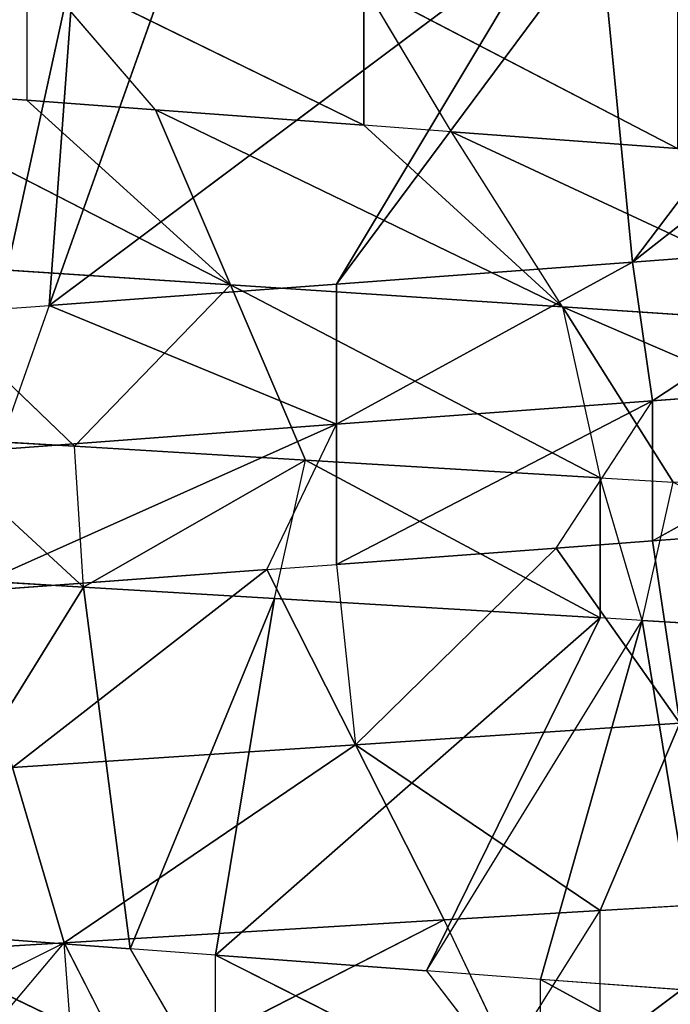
# Model space of a CAD drawing. Extents: x 186 to 416, y 0 to 124.
# Tile 77 of 256: x 245.982 to 246.388, y 36.344 to 36.959. Entities that reach past the tile are written whole.
import ezdxf

# ---------------------------------------------------------------- set-up
doc = ezdxf.new("R2010")
doc.units = 0
doc.header["$LTSCALE"] = 25.4
doc.layers.get('0').update_dxf_attribs({"color": 13, "linetype": 'CONTINUOUS'})

# ---------------------------------------------------------------- blocks, each defined once
blk = doc.blocks.new('PILLS-I-PLAFON-8266-8272_0')
at = {"color": 250}
for p, q in [((60.93226, 52.98112, 87.87929), (60.68718, 53.00769, 87.89394)), ((60.93226, 52.98112, 87.87929), (60.68718, 53.00769, 87.89394)), ((60.73259, 53.00513, 87.97873), (60.93226, 52.98112, 87.87929)), ((60.85484, 52.99292, 87.97141), (60.93226, 52.98112, 87.87929)), ((60.93861, 52.98002, 87.2664), (60.89098, 52.60357, 87.4838)), ((60.93861, 52.98002, 87.2664), (60.89098, 52.60357, 87.4838)), ((60.89998, 52.79445, 87.76991), (60.93226, 52.98112, 87.87929)), ((60.89998, 52.79445, 87.76991), (60.93226, 52.98112, 87.87929)), ((60.93861, 52.98002, 87.2664), (60.9229, 52.59721, 87.48144)), ((60.93861, 52.98002, 87.2664), (60.9229, 52.59721, 87.48144)), ((60.93861, 52.98002, 87.96641), (60.93226, 52.98112, 87.87929)), ((60.97559, 52.97313, 87.9642), (60.93226, 52.98112, 87.87929)), ((61.1695, 52.92463, 87.86509), (60.93226, 52.98112, 87.87929)), ((61.11417, 52.74344, 87.75571), (60.93226, 52.98112, 87.87929)), ((61.1695, 52.92463, 87.86509), (60.93226, 52.98112, 87.87929)), ((61.11417, 52.74344, 87.75571), (60.93226, 52.98112, 87.87929)), ((60.97559, 52.97313, 87.9642), (61.1695, 52.92463, 87.86509)), ((60.97559, 52.97313, 87.9642), (61.1695, 52.92463, 87.86509)), ((61.00077, 52.96801, 87.26269), (60.9229, 52.59721, 87.48144)), ((61.00077, 52.96801, 87.26269), (60.9229, 52.59721, 87.48144)), ((61.1695, 52.92463, 87.86509), (61.11417, 52.74344, 87.75571)), ((61.1695, 52.92463, 87.86509), (61.11417, 52.74344, 87.75571)), ((61.20984, 52.91183, 87.95018), (61.1695, 52.92463, 87.86509)), ((61.26693, 52.89204, 87.85926), (61.1695, 52.92463, 87.86509)), ((61.20984, 52.91183, 87.95018), (61.26693, 52.89204, 87.85926)), ((60.9229, 52.59721, 87.48144), (61.2338, 52.90376, 87.24874)), ((60.9229, 52.59721, 87.48144), (61.2338, 52.90376, 87.24874)), ((61.1023, 52.54829, 87.46812), (61.2338, 52.90376, 87.24874)), ((61.1023, 52.54829, 87.46812), (61.2338, 52.90376, 87.24874)), ((61.1023, 52.54829, 87.46812), (61.26693, 52.89204, 87.24676)), ((61.1023, 52.54829, 87.46812), (61.26693, 52.89204, 87.24676)), ((61.26693, 52.89204, 87.85926), (61.11417, 52.74344, 87.75571)), ((61.26693, 52.89204, 87.85926), (61.11417, 52.74344, 87.75571)), ((61.26693, 52.89204, 87.94676), (61.26693, 52.89204, 87.85926)), ((61.26693, 52.89204, 87.94676), (61.39375, 52.84078, 87.85168)), ((61.28701, 52.47259, 87.4544), (61.26693, 52.89204, 87.24676)), ((61.28701, 52.47259, 87.4544), (61.26693, 52.89204, 87.24676)), ((61.26693, 52.89204, 87.85926), (61.31664, 52.66774, 87.7423)), ((61.26693, 52.89204, 87.85926), (61.31664, 52.66774, 87.7423)), ((61.39375, 52.84078, 87.85168), (61.26693, 52.89204, 87.85926)), ((61.28701, 52.47259, 87.4544), (61.45269, 52.81333, 87.23565)), ((61.28701, 52.47259, 87.4544), (61.45269, 52.81333, 87.23565)), ((61.05885, 52.56226, 87.64634), (60.89998, 52.79445, 87.76991)), ((60.89998, 52.79445, 87.76991), (61.11417, 52.74344, 87.75571)), ((61.05885, 52.56226, 87.64634), (60.89998, 52.79445, 87.76991)), ((60.89998, 52.79445, 87.76991), (61.11417, 52.74344, 87.75571)), ((61.28701, 52.47259, 87.4544), (61.575, 52.74839, 87.22833)), ((61.28701, 52.47259, 87.4544), (61.575, 52.74839, 87.22833)), ((61.05885, 52.56226, 87.64634), (61.11417, 52.74344, 87.75571)), ((61.1023, 52.54829, 87.64311), (61.11417, 52.74344, 87.75571)), ((61.11417, 52.74344, 87.75571), (61.23952, 52.4947, 87.63293)), ((61.31664, 52.66774, 87.7423), (61.11417, 52.74344, 87.75571)), ((61.31664, 52.66774, 87.7423), (61.11417, 52.74344, 87.75571)), ((61.11417, 52.74344, 87.75571), (61.23952, 52.4947, 87.63293)), ((61.31664, 52.66774, 87.7423), (61.23952, 52.4947, 87.63293)), ((61.31664, 52.66774, 87.7423), (61.23952, 52.4947, 87.63293)), ((61.29955, 52.46642, 87.62846), (61.31664, 52.66774, 87.7423)), ((61.29955, 52.46642, 87.62846), (61.31664, 52.66774, 87.7423)), ((60.8677, 52.60778, 87.66054), (61.1023, 52.54829, 87.55561)), ((60.8677, 52.60778, 87.66054), (61.1023, 52.54829, 87.55561)), ((60.8677, 52.60778, 87.66054), (61.05885, 52.56226, 87.64634)), ((60.8677, 52.60778, 87.66054), (61.05885, 52.56226, 87.64634)), ((60.89098, 52.60357, 87.4838), (60.9229, 52.59721, 87.48144)), ((60.9229, 52.59721, 87.48144), (60.89098, 52.60357, 87.5713)), ((60.89098, 52.60357, 87.5713), (61.1023, 52.54829, 87.55561)), ((60.89098, 52.60357, 87.5713), (61.1023, 52.54829, 87.55561)), ((60.9229, 52.59721, 87.48144), (61.1023, 52.54829, 87.46812)), ((61.1023, 52.54829, 87.55561), (60.9229, 52.59721, 87.48144)), ((60.9229, 52.59721, 87.48144), (61.1023, 52.54829, 87.46812)), ((61.1023, 52.54829, 87.55561), (60.9229, 52.59721, 87.48144)), ((61.05885, 52.56226, 87.64634), (61.1023, 52.54829, 87.64311)), ((61.05885, 52.56226, 87.64634), (61.1023, 52.54829, 87.55561)), ((61.1023, 52.54829, 87.46812), (61.28701, 52.47259, 87.4544)), ((61.1023, 52.54829, 87.46812), (61.28701, 52.47259, 87.4544)), ((61.1023, 52.54829, 87.46812), (61.1023, 52.54829, 87.55561)), ((61.1023, 52.54829, 87.55561), (61.28701, 52.47259, 87.4544)), ((61.1023, 52.54829, 87.46812), (61.1023, 52.54829, 87.55561)), ((61.1023, 52.54829, 87.64311), (61.1023, 52.54829, 87.55561)), ((61.1023, 52.54829, 87.64311), (61.29955, 52.46642, 87.54097)), ((61.29955, 52.46642, 87.54097), (61.1023, 52.54829, 87.55561)), ((61.29955, 52.46642, 87.54097), (61.1023, 52.54829, 87.55561)), ((61.1023, 52.54829, 87.55561), (61.28701, 52.47259, 87.4544)), ((61.1023, 52.54829, 87.64311), (61.23952, 52.4947, 87.63293)), ((61.1023, 52.54829, 87.64311), (61.29955, 52.46642, 87.54097)), ((61.1023, 52.54829, 87.64311), (61.23952, 52.4947, 87.63293)), ((61.23952, 52.4947, 87.63293), (61.29955, 52.46642, 87.54097)), ((61.23952, 52.4947, 87.63293), (61.29955, 52.46642, 87.62846)), ((61.28701, 52.47259, 87.4544), (61.44967, 52.38118, 87.44218)), ((61.28701, 52.47259, 87.4544), (61.29955, 52.46642, 87.54097)), ((61.28701, 52.47259, 87.4544), (61.44967, 52.38118, 87.44218)), ((61.28701, 52.47259, 87.4544), (61.29955, 52.46642, 87.54097)), ((61.29955, 52.46642, 87.54097), (61.44967, 52.38118, 87.44218)), ((61.29955, 52.46642, 87.54097), (61.44967, 52.38118, 87.44218)), ((61.29955, 52.46642, 87.54097), (61.48012, 52.3611, 87.52727)), ((61.29955, 52.46642, 87.62846), (61.29955, 52.46642, 87.54097)), ((61.29955, 52.46642, 87.62846), (61.48012, 52.3611, 87.52727)), ((61.29955, 52.46642, 87.54097), (61.48012, 52.3611, 87.52727)), ((61.29955, 52.46642, 87.62846), (61.40644, 52.40799, 87.62051)), ((61.41579, 49.71693, 88.00352), (61.22965, 49.62022, 87.90217)), ((61.33132, 49.66911, 87.90972), (61.22965, 49.62022, 87.90217)), ((61.33132, 49.66911, 87.90972), (61.29323, 49.23703, 87.67814)), ((61.33132, 49.66911, 87.90972), (61.29323, 49.23703, 87.67814)), ((61.31511, 49.66071, 87.38351), (61.11925, 49.57681, 87.28147)), ((61.31511, 49.66071, 87.38351), (61.11925, 49.57681, 87.28147)), ((61.31511, 49.66071, 87.38351), (61.17414, 49.59719, 87.37305)), ((61.31511, 49.66071, 87.38351), (61.17414, 49.59719, 87.37305)), ((61.02671, 49.54758, 87.8871), (61.22965, 49.62022, 87.98967)), ((61.02671, 49.54758, 87.8871), (61.22965, 49.62022, 87.98967)), ((61.22965, 49.62022, 87.90217), (61.15854, 49.59116, 87.89689)), ((61.15854, 49.59116, 87.89689), (61.22965, 49.62022, 87.98967)), ((61.22965, 49.62022, 87.90217), (61.29323, 49.23703, 87.67814)), ((61.22965, 49.62022, 87.90217), (61.29323, 49.23703, 87.67814)), ((61.22965, 49.62022, 87.98967), (61.22965, 49.62022, 87.90217)), ((61.17414, 49.59719, 87.37305), (61.11925, 49.57681, 87.36897)), ((61.17414, 49.59719, 87.37305), (61.11925, 49.57681, 87.28147)), ((61.24337, 49.42085, 87.48242), (61.17414, 49.59719, 87.37305)), ((61.17414, 49.59719, 87.37305), (61.43644, 49.51047, 87.49522)), ((61.17414, 49.59719, 87.37305), (61.43644, 49.51047, 87.49522)), ((61.15854, 49.59116, 87.89689), (61.02671, 49.54758, 87.8871)), ((61.15854, 49.59116, 87.89689), (61.02671, 49.54758, 87.8871)), ((61.15854, 49.59116, 87.89689), (61.29323, 49.23703, 87.67814)), ((61.15854, 49.59116, 87.89689), (61.26694, 49.22724, 87.67657)), ((61.11925, 49.57681, 87.36897), (60.9089, 49.5192, 87.26585)), ((61.11925, 49.57681, 87.36897), (60.9089, 49.5192, 87.26585)), ((61.11925, 49.57681, 87.36897), (60.98915, 49.53749, 87.35931)), ((61.11925, 49.57681, 87.36897), (60.98915, 49.53749, 87.35931)), ((61.11925, 49.57681, 87.36897), (61.11925, 49.57681, 87.28147)), ((61.11925, 49.57681, 87.36897), (61.24337, 49.42085, 87.48242)), ((60.8116, 49.50284, 87.87112), (61.02671, 49.54758, 87.9746)), ((60.8116, 49.50284, 87.87112), (61.02671, 49.54758, 87.9746)), ((61.02671, 49.54758, 87.8871), (60.97345, 49.53356, 87.88315)), ((60.97345, 49.53356, 87.88315), (61.02671, 49.54758, 87.9746)), ((61.02671, 49.54758, 87.8871), (61.26694, 49.22724, 87.67657)), ((61.02671, 49.54758, 87.8871), (61.26694, 49.22724, 87.67657)), ((61.02671, 49.54758, 87.8871), (61.06351, 49.16553, 87.6644)), ((61.02671, 49.54758, 87.8871), (61.06351, 49.16553, 87.6644)), ((61.02671, 49.54758, 87.9746), (61.02671, 49.54758, 87.8871)), ((60.98915, 49.53749, 87.35931), (60.9089, 49.5192, 87.26585)), ((60.98915, 49.53749, 87.35931), (60.9089, 49.5192, 87.35335)), ((60.98915, 49.53749, 87.35931), (61.03608, 49.35395, 87.46869)), ((60.98915, 49.53749, 87.35931), (61.03608, 49.35395, 87.46869)), ((60.98915, 49.53749, 87.35931), (61.24337, 49.42085, 87.48242)), ((60.98915, 49.53749, 87.35931), (61.24337, 49.42085, 87.48242)), ((60.97345, 49.53356, 87.88315), (60.8116, 49.50284, 87.87112)), ((60.97345, 49.53356, 87.88315), (60.8116, 49.50284, 87.87112)), ((60.97345, 49.53356, 87.88315), (60.94432, 49.14028, 87.65726)), ((60.97345, 49.53356, 87.88315), (60.94432, 49.14028, 87.65726)), ((60.97345, 49.53356, 87.88315), (61.06351, 49.16553, 87.6644)), ((60.97345, 49.53356, 87.88315), (61.06351, 49.16553, 87.6644)), ((60.9089, 49.5192, 87.35335), (60.79515, 49.50069, 87.3449)), ((60.9089, 49.5192, 87.26585), (60.9089, 49.5192, 87.35335)), ((60.9089, 49.5192, 87.35335), (61.03608, 49.35395, 87.46869)), ((60.9089, 49.5192, 87.35335), (61.03608, 49.35395, 87.46869)), ((61.43644, 49.51047, 87.49522), (61.24337, 49.42085, 87.48242)), ((61.43644, 49.51047, 87.49522), (61.24337, 49.42085, 87.48242)), ((61.03608, 49.35395, 87.46869), (60.79515, 49.50069, 87.3449)), ((61.03608, 49.35395, 87.46869), (60.79515, 49.50069, 87.3449)), ((60.8116, 49.50284, 87.87112), (60.94432, 49.14028, 87.65726)), ((60.8116, 49.50284, 87.87112), (60.94432, 49.14028, 87.65726)), ((61.24337, 49.42085, 87.48242), (61.03608, 49.35395, 87.46869)), ((61.24337, 49.42085, 87.48242), (61.03608, 49.35395, 87.46869)), ((61.52644, 49.34377, 87.60459), (61.24337, 49.42085, 87.48242)), ((61.24337, 49.42085, 87.48242), (61.26693, 49.22724, 87.58907)), ((61.24337, 49.42085, 87.48242), (61.3126, 49.24451, 87.5918)), ((61.52644, 49.34377, 87.60459), (61.24337, 49.42085, 87.48242)), ((60.81869, 49.31272, 87.45428), (61.03608, 49.35395, 87.46869)), ((60.81869, 49.31272, 87.45428), (61.03608, 49.35395, 87.46869)), ((60.93861, 49.13927, 87.56942), (61.03608, 49.35395, 87.46869)), ((60.93861, 49.13927, 87.56942), (61.03608, 49.35395, 87.46869)), ((61.083, 49.17041, 87.57806), (61.03608, 49.35395, 87.46869)), ((61.03608, 49.35395, 87.46869), (61.26693, 49.22724, 87.58907)), ((61.03608, 49.35395, 87.46869), (61.26693, 49.22724, 87.58907)), ((61.083, 49.17041, 87.57806), (61.03608, 49.35395, 87.46869)), ((61.50769, 49.33378, 87.69097), (61.29323, 49.23703, 87.67814)), ((61.50769, 49.33378, 87.69097), (61.29323, 49.23703, 87.67814)), ((60.93861, 49.13927, 87.56942), (60.81869, 49.31272, 87.45428)), ((60.93861, 49.13927, 87.56942), (60.81869, 49.31272, 87.45428)), ((61.26693, 49.22724, 87.58907), (61.3126, 49.24451, 87.5918)), ((61.29323, 49.23703, 87.67814), (61.3126, 49.24451, 87.5918)), ((61.29323, 49.23703, 87.67814), (61.26693, 49.22724, 87.58907)), ((61.29323, 49.23703, 87.67814), (61.26694, 49.22724, 87.67657)), ((61.26694, 49.22724, 87.67657), (61.06351, 49.16553, 87.6644)), ((61.26694, 49.22724, 87.67657), (61.06351, 49.16553, 87.6644)), ((61.26694, 49.22724, 87.67657), (61.083, 49.17041, 87.57806)), ((61.083, 49.17041, 87.57806), (61.26693, 49.22724, 87.58907)), ((61.26694, 49.22724, 87.67657), (61.083, 49.17041, 87.57806)), ((61.083, 49.17041, 87.57806), (61.26693, 49.22724, 87.58907)), ((61.26694, 49.22724, 87.67657), (61.26693, 49.22724, 87.58907)), ((60.93861, 49.13927, 87.56942), (61.083, 49.17041, 87.57806)), ((60.93861, 49.13927, 87.56942), (61.083, 49.17041, 87.57806)), ((60.94432, 49.14028, 87.65726), (61.083, 49.17041, 87.57806)), ((61.06351, 49.16553, 87.6644), (61.083, 49.17041, 87.57806)), ((61.06351, 49.16553, 87.6644), (60.94432, 49.14028, 87.65726)), ((60.94432, 49.14028, 87.65726), (60.82312, 49.12245, 87.65001)), ((60.94432, 49.14028, 87.65726), (60.84222, 49.12474, 87.56365)), ((60.84222, 49.12474, 87.56365), (60.93861, 49.13927, 87.56942)), ((60.94432, 49.14028, 87.65726), (60.93861, 49.13927, 87.56942))]:
    blk.add_line(p, q, dxfattribs=at)
mesh = blk.add_polyface(dxfattribs=at)
corners = [(60.73259, 53.00513, 87.97873), (60.93226, 52.98112, 87.87929), (60.68718, 53.00769, 87.89394)]
mesh.append_faces([[corners[k] for k in face] for face in [(0, 1, 2)]], dxfattribs={"color": 250})
mesh = blk.add_polyface(dxfattribs=at)
corners = [(60.93226, 52.98112, 87.87929), (60.89998, 52.79445, 87.76991), (60.68718, 53.00769, 87.89394)]
mesh.append_faces([[corners[k] for k in face] for face in [(0, 1, 2)]], dxfattribs={"color": 250})
mesh = blk.add_polyface(dxfattribs=at)
corners = [(60.93861, 52.98002, 87.2664), (60.88044, 52.98937, 87.26988), (60.89098, 52.60357, 87.4838)]
mesh.append_faces([[corners[k] for k in face] for face in [(0, 1, 2)]], dxfattribs={"color": 250})
mesh = blk.add_polyface(dxfattribs=at)
corners = [(60.93861, 52.98002, 87.2664), (60.89098, 52.60357, 87.4838), (60.9229, 52.59721, 87.48144)]
mesh.append_faces([[corners[k] for k in face] for face in [(0, 1, 2)]], dxfattribs={"color": 250})
mesh = blk.add_polyface(dxfattribs=at)
corners = [(61.11417, 52.74344, 87.75571), (60.89998, 52.79445, 87.76991), (60.93226, 52.98112, 87.87929)]
mesh.append_faces([[corners[k] for k in face] for face in [(0, 1, 2)]], dxfattribs={"color": 250})
mesh = blk.add_polyface(dxfattribs=at)
corners = [(61.00077, 52.96801, 87.26269), (60.93861, 52.98002, 87.2664), (60.9229, 52.59721, 87.48144)]
mesh.append_faces([[corners[k] for k in face] for face in [(0, 1, 2)]], dxfattribs={"color": 250})
mesh = blk.add_polyface(dxfattribs=at)
corners = [(60.97559, 52.97313, 87.9642), (61.1695, 52.92463, 87.86509), (60.93226, 52.98112, 87.87929)]
mesh.append_faces([[corners[k] for k in face] for face in [(0, 1, 2)]], dxfattribs={"color": 250})
mesh = blk.add_polyface(dxfattribs=at)
corners = [(61.1695, 52.92463, 87.86509), (61.11417, 52.74344, 87.75571), (60.93226, 52.98112, 87.87929)]
mesh.append_faces([[corners[k] for k in face] for face in [(0, 1, 2)]], dxfattribs={"color": 250})
mesh = blk.add_polyface(dxfattribs=at)
corners = [(60.97559, 52.97313, 87.9642), (61.20984, 52.91183, 87.95018), (61.1695, 52.92463, 87.86509)]
mesh.append_faces([[corners[k] for k in face] for face in [(0, 1, 2)]], dxfattribs={"color": 250})
mesh = blk.add_polyface(dxfattribs=at)
corners = [(61.2338, 52.90376, 87.24874), (61.00077, 52.96801, 87.26269), (60.9229, 52.59721, 87.48144)]
mesh.append_faces([[corners[k] for k in face] for face in [(0, 1, 2)]], dxfattribs={"color": 250})
mesh = blk.add_polyface(dxfattribs=at)
corners = [(61.26693, 52.89204, 87.85926), (61.11417, 52.74344, 87.75571), (61.1695, 52.92463, 87.86509)]
mesh.append_faces([[corners[k] for k in face] for face in [(0, 1, 2)]], dxfattribs={"color": 250})
mesh = blk.add_polyface(dxfattribs=at)
corners = [(61.2338, 52.90376, 87.24874), (60.9229, 52.59721, 87.48144), (61.1023, 52.54829, 87.46812)]
mesh.append_faces([[corners[k] for k in face] for face in [(0, 1, 2)]], dxfattribs={"color": 250})
mesh = blk.add_polyface(dxfattribs=at)
corners = [(61.26693, 52.89204, 87.24676), (61.2338, 52.90376, 87.24874), (61.1023, 52.54829, 87.46812)]
mesh.append_faces([[corners[k] for k in face] for face in [(0, 1, 2)]], dxfattribs={"color": 250})
mesh = blk.add_polyface(dxfattribs=at)
corners = [(61.28701, 52.47259, 87.4544), (61.26693, 52.89204, 87.24676), (61.1023, 52.54829, 87.46812)]
mesh.append_faces([[corners[k] for k in face] for face in [(0, 1, 2)]], dxfattribs={"color": 250})
mesh = blk.add_polyface(dxfattribs=at)
corners = [(61.31664, 52.66774, 87.7423), (61.11417, 52.74344, 87.75571), (61.26693, 52.89204, 87.85926)]
mesh.append_faces([[corners[k] for k in face] for face in [(0, 1, 2)]], dxfattribs={"color": 250})
mesh = blk.add_polyface(dxfattribs=at)
corners = [(61.26693, 52.89204, 87.94676), (61.43041, 52.82399, 87.93698), (61.39375, 52.84078, 87.85168)]
mesh.append_faces([[corners[k] for k in face] for face in [(0, 1, 2)]], dxfattribs={"color": 250})
mesh = blk.add_polyface(dxfattribs=at)
corners = [(61.45269, 52.81333, 87.23565), (61.26693, 52.89204, 87.24676), (61.28701, 52.47259, 87.4544)]
mesh.append_faces([[corners[k] for k in face] for face in [(0, 1, 2)]], dxfattribs={"color": 250})
mesh = blk.add_polyface(dxfattribs=at)
corners = [(61.39375, 52.84078, 87.85168), (61.31664, 52.66774, 87.7423), (61.26693, 52.89204, 87.85926)]
mesh.append_faces([[corners[k] for k in face] for face in [(0, 1, 2)]], dxfattribs={"color": 250})
mesh = blk.add_polyface(dxfattribs=at)
corners = [(61.575, 52.74839, 87.22833), (61.45269, 52.81333, 87.23565), (61.28701, 52.47259, 87.4544)]
mesh.append_faces([[corners[k] for k in face] for face in [(0, 1, 2)]], dxfattribs={"color": 250})
mesh = blk.add_polyface(dxfattribs=at)
corners = [(61.05885, 52.56226, 87.64634), (60.8677, 52.60778, 87.66054), (60.89998, 52.79445, 87.76991)]
mesh.append_faces([[corners[k] for k in face] for face in [(0, 1, 2)]], dxfattribs={"color": 250})
mesh = blk.add_polyface(dxfattribs=at)
corners = [(61.11417, 52.74344, 87.75571), (61.05885, 52.56226, 87.64634), (60.89998, 52.79445, 87.76991)]
mesh.append_faces([[corners[k] for k in face] for face in [(0, 1, 2)]], dxfattribs={"color": 250})
mesh = blk.add_polyface(dxfattribs=at)
corners = [(61.575, 52.74839, 87.22833), (61.28701, 52.47259, 87.4544), (61.44967, 52.38118, 87.44218)]
mesh.append_faces([[corners[k] for k in face] for face in [(0, 1, 2)]], dxfattribs={"color": 250})
mesh = blk.add_polyface(dxfattribs=at)
corners = [(61.23952, 52.4947, 87.63293), (61.1023, 52.54829, 87.64311), (61.11417, 52.74344, 87.75571)]
mesh.append_faces([[corners[k] for k in face] for face in [(0, 1, 2)]], dxfattribs={"color": 250})
mesh = blk.add_polyface(dxfattribs=at)
corners = [(61.31664, 52.66774, 87.7423), (61.23952, 52.4947, 87.63293), (61.11417, 52.74344, 87.75571)]
mesh.append_faces([[corners[k] for k in face] for face in [(0, 1, 2)]], dxfattribs={"color": 250})
mesh = blk.add_polyface(dxfattribs=at)
corners = [(61.31664, 52.66774, 87.7423), (61.29955, 52.46642, 87.62846), (61.23952, 52.4947, 87.63293)]
mesh.append_faces([[corners[k] for k in face] for face in [(0, 1, 2)]], dxfattribs={"color": 250})
mesh = blk.add_polyface(dxfattribs=at)
corners = [(61.40644, 52.40799, 87.62051), (61.29955, 52.46642, 87.62846), (61.31664, 52.66774, 87.7423)]
mesh.append_faces([[corners[k] for k in face] for face in [(0, 1, 2)]], dxfattribs={"color": 250})
mesh = blk.add_polyface(dxfattribs=at)
corners = [(60.8677, 52.60778, 87.66054), (61.1023, 52.54829, 87.55561), (60.89098, 52.60357, 87.5713)]
mesh.append_faces([[corners[k] for k in face] for face in [(0, 1, 2)]], dxfattribs={"color": 250})
mesh = blk.add_polyface(dxfattribs=at)
corners = [(60.8677, 52.60778, 87.66054), (61.05885, 52.56226, 87.64634), (61.1023, 52.54829, 87.55561)]
mesh.append_faces([[corners[k] for k in face] for face in [(0, 1, 2)]], dxfattribs={"color": 250})
mesh = blk.add_polyface(dxfattribs=at)
corners = [(60.89098, 52.60357, 87.5713), (61.1023, 52.54829, 87.55561), (60.9229, 52.59721, 87.48144)]
mesh.append_faces([[corners[k] for k in face] for face in [(0, 1, 2)]], dxfattribs={"color": 250})
mesh = blk.add_polyface(dxfattribs=at)
corners = [(61.1023, 52.54829, 87.55561), (61.1023, 52.54829, 87.46812), (60.9229, 52.59721, 87.48144)]
mesh.append_faces([[corners[k] for k in face] for face in [(0, 1, 2)]], dxfattribs={"color": 250})
mesh = blk.add_polyface(dxfattribs=at)
corners = [(61.1023, 52.54829, 87.55561), (61.28701, 52.47259, 87.4544), (61.1023, 52.54829, 87.46812)]
mesh.append_faces([[corners[k] for k in face] for face in [(0, 1, 2)]], dxfattribs={"color": 250})
mesh = blk.add_polyface(dxfattribs=at)
corners = [(61.1023, 52.54829, 87.64311), (61.29955, 52.46642, 87.54097), (61.1023, 52.54829, 87.55561)]
mesh.append_faces([[corners[k] for k in face] for face in [(0, 1, 2)]], dxfattribs={"color": 250})
mesh = blk.add_polyface(dxfattribs=at)
corners = [(61.1023, 52.54829, 87.55561), (61.29955, 52.46642, 87.54097), (61.28701, 52.47259, 87.4544)]
mesh.append_faces([[corners[k] for k in face] for face in [(0, 1, 2)]], dxfattribs={"color": 250})
mesh = blk.add_polyface(dxfattribs=at)
corners = [(61.1023, 52.54829, 87.64311), (61.23952, 52.4947, 87.63293), (61.29955, 52.46642, 87.54097)]
mesh.append_faces([[corners[k] for k in face] for face in [(0, 1, 2)]], dxfattribs={"color": 250})
mesh = blk.add_polyface(dxfattribs=at)
corners = [(61.29955, 52.46642, 87.54097), (61.44967, 52.38118, 87.44218), (61.28701, 52.47259, 87.4544)]
mesh.append_faces([[corners[k] for k in face] for face in [(0, 1, 2)]], dxfattribs={"color": 250})
mesh = blk.add_polyface(dxfattribs=at)
corners = [(61.29955, 52.46642, 87.54097), (61.48012, 52.3611, 87.52727), (61.44967, 52.38118, 87.44218)]
mesh.append_faces([[corners[k] for k in face] for face in [(0, 1, 2)]], dxfattribs={"color": 250})
mesh = blk.add_polyface(dxfattribs=at)
corners = [(61.29955, 52.46642, 87.62846), (61.48012, 52.3611, 87.52727), (61.29955, 52.46642, 87.54097)]
mesh.append_faces([[corners[k] for k in face] for face in [(0, 1, 2)]], dxfattribs={"color": 250})
mesh = blk.add_polyface(dxfattribs=at)
corners = [(61.41579, 49.71693, 88.00352), (61.22965, 49.62022, 87.98967), (61.22965, 49.62022, 87.90217)]
mesh.append_faces([[corners[k] for k in face] for face in [(0, 1, 2)]], dxfattribs={"color": 250})
mesh = blk.add_polyface(dxfattribs=at)
corners = [(61.33132, 49.66911, 87.90972), (61.22965, 49.62022, 87.90217), (61.29323, 49.23703, 87.67814)]
mesh.append_faces([[corners[k] for k in face] for face in [(0, 1, 2)]], dxfattribs={"color": 250})
mesh = blk.add_polyface(dxfattribs=at)
corners = [(61.50769, 49.33378, 87.69097), (61.33132, 49.66911, 87.90972), (61.29323, 49.23703, 87.67814)]
mesh.append_faces([[corners[k] for k in face] for face in [(0, 1, 2)]], dxfattribs={"color": 250})
mesh = blk.add_polyface(dxfattribs=at)
corners = [(61.31511, 49.66071, 87.38351), (61.11925, 49.57681, 87.28147), (61.31511, 49.66071, 87.29601)]
mesh.append_faces([[corners[k] for k in face] for face in [(0, 1, 2)]], dxfattribs={"color": 250})
mesh = blk.add_polyface(dxfattribs=at)
corners = [(61.31511, 49.66071, 87.38351), (61.17414, 49.59719, 87.37305), (61.11925, 49.57681, 87.28147)]
mesh.append_faces([[corners[k] for k in face] for face in [(0, 1, 2)]], dxfattribs={"color": 250})
mesh = blk.add_polyface(dxfattribs=at)
corners = [(61.43644, 49.51047, 87.49522), (61.17414, 49.59719, 87.37305), (61.31511, 49.66071, 87.38351)]
mesh.append_faces([[corners[k] for k in face] for face in [(0, 1, 2)]], dxfattribs={"color": 250})
mesh = blk.add_polyface(dxfattribs=at)
corners = [(61.22965, 49.62022, 87.98967), (61.02671, 49.54758, 87.9746), (61.02671, 49.54758, 87.8871)]
mesh.append_faces([[corners[k] for k in face] for face in [(0, 1, 2)]], dxfattribs={"color": 250})
mesh = blk.add_polyface(dxfattribs=at)
corners = [(61.22965, 49.62022, 87.98967), (61.02671, 49.54758, 87.8871), (61.15854, 49.59116, 87.89689)]
mesh.append_faces([[corners[k] for k in face] for face in [(0, 1, 2)]], dxfattribs={"color": 250})
mesh = blk.add_polyface(dxfattribs=at)
corners = [(61.29323, 49.23703, 87.67814), (61.22965, 49.62022, 87.90217), (61.15854, 49.59116, 87.89689)]
mesh.append_faces([[corners[k] for k in face] for face in [(0, 1, 2)]], dxfattribs={"color": 250})
mesh = blk.add_polyface(dxfattribs=at)
corners = [(61.43644, 49.51047, 87.49522), (61.24337, 49.42085, 87.48242), (61.17414, 49.59719, 87.37305)]
mesh.append_faces([[corners[k] for k in face] for face in [(0, 1, 2)]], dxfattribs={"color": 250})
mesh = blk.add_polyface(dxfattribs=at)
corners = [(61.26694, 49.22724, 87.67657), (61.15854, 49.59116, 87.89689), (61.02671, 49.54758, 87.8871)]
mesh.append_faces([[corners[k] for k in face] for face in [(0, 1, 2)]], dxfattribs={"color": 250})
mesh = blk.add_polyface(dxfattribs=at)
corners = [(61.11925, 49.57681, 87.36897), (60.9089, 49.5192, 87.26585), (61.11925, 49.57681, 87.28147)]
mesh.append_faces([[corners[k] for k in face] for face in [(0, 1, 2)]], dxfattribs={"color": 250})
mesh = blk.add_polyface(dxfattribs=at)
corners = [(61.11925, 49.57681, 87.36897), (60.98915, 49.53749, 87.35931), (60.9089, 49.5192, 87.26585)]
mesh.append_faces([[corners[k] for k in face] for face in [(0, 1, 2)]], dxfattribs={"color": 250})
mesh = blk.add_polyface(dxfattribs=at)
corners = [(61.24337, 49.42085, 87.48242), (60.98915, 49.53749, 87.35931), (61.11925, 49.57681, 87.36897)]
mesh.append_faces([[corners[k] for k in face] for face in [(0, 1, 2)]], dxfattribs={"color": 250})
mesh = blk.add_polyface(dxfattribs=at)
corners = [(61.02671, 49.54758, 87.9746), (60.8116, 49.50284, 87.95863), (60.8116, 49.50284, 87.87112)]
mesh.append_faces([[corners[k] for k in face] for face in [(0, 1, 2)]], dxfattribs={"color": 250})
mesh = blk.add_polyface(dxfattribs=at)
corners = [(61.02671, 49.54758, 87.9746), (60.8116, 49.50284, 87.87112), (60.97345, 49.53356, 87.88315)]
mesh.append_faces([[corners[k] for k in face] for face in [(0, 1, 2)]], dxfattribs={"color": 250})
mesh = blk.add_polyface(dxfattribs=at)
corners = [(61.06351, 49.16553, 87.6644), (61.02671, 49.54758, 87.8871), (60.97345, 49.53356, 87.88315)]
mesh.append_faces([[corners[k] for k in face] for face in [(0, 1, 2)]], dxfattribs={"color": 250})
mesh = blk.add_polyface(dxfattribs=at)
corners = [(61.26694, 49.22724, 87.67657), (61.02671, 49.54758, 87.8871), (61.06351, 49.16553, 87.6644)]
mesh.append_faces([[corners[k] for k in face] for face in [(0, 1, 2)]], dxfattribs={"color": 250})
mesh = blk.add_polyface(dxfattribs=at)
corners = [(61.03608, 49.35395, 87.46869), (60.9089, 49.5192, 87.35335), (60.98915, 49.53749, 87.35931)]
mesh.append_faces([[corners[k] for k in face] for face in [(0, 1, 2)]], dxfattribs={"color": 250})
mesh = blk.add_polyface(dxfattribs=at)
corners = [(61.24337, 49.42085, 87.48242), (61.03608, 49.35395, 87.46869), (60.98915, 49.53749, 87.35931)]
mesh.append_faces([[corners[k] for k in face] for face in [(0, 1, 2)]], dxfattribs={"color": 250})
mesh = blk.add_polyface(dxfattribs=at)
corners = [(60.97345, 49.53356, 87.88315), (60.8116, 49.50284, 87.87112), (60.94432, 49.14028, 87.65726)]
mesh.append_faces([[corners[k] for k in face] for face in [(0, 1, 2)]], dxfattribs={"color": 250})
mesh = blk.add_polyface(dxfattribs=at)
corners = [(61.06351, 49.16553, 87.6644), (60.97345, 49.53356, 87.88315), (60.94432, 49.14028, 87.65726)]
mesh.append_faces([[corners[k] for k in face] for face in [(0, 1, 2)]], dxfattribs={"color": 250})
mesh = blk.add_polyface(dxfattribs=at)
corners = [(60.79515, 49.50069, 87.3449), (60.68956, 49.49108, 87.24957), (60.9089, 49.5192, 87.26585)]
mesh.append_faces([[corners[k] for k in face] for face in [(0, 1, 2)]], dxfattribs={"color": 250})
mesh = blk.add_polyface(dxfattribs=at)
corners = [(61.03608, 49.35395, 87.46869), (60.79515, 49.50069, 87.3449), (60.9089, 49.5192, 87.35335)]
mesh.append_faces([[corners[k] for k in face] for face in [(0, 1, 2)]], dxfattribs={"color": 250})
mesh = blk.add_polyface(dxfattribs=at)
corners = [(61.52644, 49.34377, 87.60459), (61.24337, 49.42085, 87.48242), (61.43644, 49.51047, 87.49522)]
mesh.append_faces([[corners[k] for k in face] for face in [(0, 1, 2)]], dxfattribs={"color": 250})
mesh = blk.add_polyface(dxfattribs=at)
corners = [(61.03608, 49.35395, 87.46869), (60.81869, 49.31272, 87.45428), (60.79515, 49.50069, 87.3449)]
mesh.append_faces([[corners[k] for k in face] for face in [(0, 1, 2)]], dxfattribs={"color": 250})
mesh = blk.add_polyface(dxfattribs=at)
corners = [(60.94432, 49.14028, 87.65726), (60.8116, 49.50284, 87.87112), (60.82312, 49.12245, 87.65001)]
mesh.append_faces([[corners[k] for k in face] for face in [(0, 1, 2)]], dxfattribs={"color": 250})
mesh = blk.add_polyface(dxfattribs=at)
corners = [(61.26693, 49.22724, 87.58907), (61.03608, 49.35395, 87.46869), (61.24337, 49.42085, 87.48242)]
mesh.append_faces([[corners[k] for k in face] for face in [(0, 1, 2)]], dxfattribs={"color": 250})
mesh = blk.add_polyface(dxfattribs=at)
corners = [(61.52644, 49.34377, 87.60459), (61.3126, 49.24451, 87.5918), (61.24337, 49.42085, 87.48242)]
mesh.append_faces([[corners[k] for k in face] for face in [(0, 1, 2)]], dxfattribs={"color": 250})
mesh = blk.add_polyface(dxfattribs=at)
corners = [(61.03608, 49.35395, 87.46869), (60.93861, 49.13927, 87.56942), (60.81869, 49.31272, 87.45428)]
mesh.append_faces([[corners[k] for k in face] for face in [(0, 1, 2)]], dxfattribs={"color": 250})
mesh = blk.add_polyface(dxfattribs=at)
corners = [(61.083, 49.17041, 87.57806), (60.93861, 49.13927, 87.56942), (61.03608, 49.35395, 87.46869)]
mesh.append_faces([[corners[k] for k in face] for face in [(0, 1, 2)]], dxfattribs={"color": 250})
mesh = blk.add_polyface(dxfattribs=at)
corners = [(61.26693, 49.22724, 87.58907), (61.083, 49.17041, 87.57806), (61.03608, 49.35395, 87.46869)]
mesh.append_faces([[corners[k] for k in face] for face in [(0, 1, 2)]], dxfattribs={"color": 250})
mesh = blk.add_polyface(dxfattribs=at)
corners = [(61.50769, 49.33378, 87.69097), (61.29323, 49.23703, 87.67814), (61.3126, 49.24451, 87.5918)]
mesh.append_faces([[corners[k] for k in face] for face in [(0, 1, 2)]], dxfattribs={"color": 250})
mesh = blk.add_polyface(dxfattribs=at)
corners = [(60.93861, 49.13927, 87.56942), (60.84222, 49.12474, 87.56365), (60.81869, 49.31272, 87.45428)]
mesh.append_faces([[corners[k] for k in face] for face in [(0, 1, 2)]], dxfattribs={"color": 250})
mesh = blk.add_polyface(dxfattribs=at)
corners = [(61.26694, 49.22724, 87.67657), (61.06351, 49.16553, 87.6644), (61.083, 49.17041, 87.57806)]
mesh.append_faces([[corners[k] for k in face] for face in [(0, 1, 2)]], dxfattribs={"color": 250})
mesh = blk.add_polyface(dxfattribs=at)
corners = [(61.26694, 49.22724, 87.67657), (61.083, 49.17041, 87.57806), (61.26693, 49.22724, 87.58907)]
mesh.append_faces([[corners[k] for k in face] for face in [(0, 1, 2)]], dxfattribs={"color": 250})
mesh = blk.add_polyface(dxfattribs=at)
corners = [(60.94432, 49.14028, 87.65726), (60.93861, 49.13927, 87.56942), (61.083, 49.17041, 87.57806)]
mesh.append_faces([[corners[k] for k in face] for face in [(0, 1, 2)]], dxfattribs={"color": 250})
mesh = blk.add_polyface(dxfattribs=at)
corners = [(77.6, 30.05964, 90.26167), (43.6, 30.05964, 0.26166), (43.6, 30.05964, 90.26167)]
mesh.append_faces([[corners[k] for k in face] for face in [(0, 1, 2)]], dxfattribs={"color": 250})
mesh = blk.add_polyface(dxfattribs=at)
corners = [(77.6, 30.05964, 90.26167), (77.6, 30.05964, 0.26166), (43.6, 30.05964, 0.26166)]
mesh.append_faces([[corners[k] for k in face] for face in [(0, 1, 2)]], dxfattribs={"color": 250})
mesh = blk.add_polyface(dxfattribs=at)
corners = [(40.6, 27.05964, 90.26167), (80.6, 27.05964, 0.26166), (80.6, 27.05964, 90.26167)]
mesh.append_faces([[corners[k] for k in face] for face in [(0, 1, 2)]], dxfattribs={"color": 250})
mesh = blk.add_polyface(dxfattribs=at)
corners = [(40.6, 27.05964, 90.26167), (40.6, 27.05964, 0.26166), (80.6, 27.05964, 0.26166)]
mesh.append_faces([[corners[k] for k in face] for face in [(0, 1, 2)]], dxfattribs={"color": 250})

msp = doc.modelspace()

# ---------------------------------------------------------------- block references
at = {"color": 0, "extrusion": (0, -1, -3.88578e-16)}
msp.add_blockref('PILLS-I-PLAFON-8266-8272_0', (185.07765, 1965.15091, -124.26167), dxfattribs=at)

doc.saveas('drawing.dxf')
